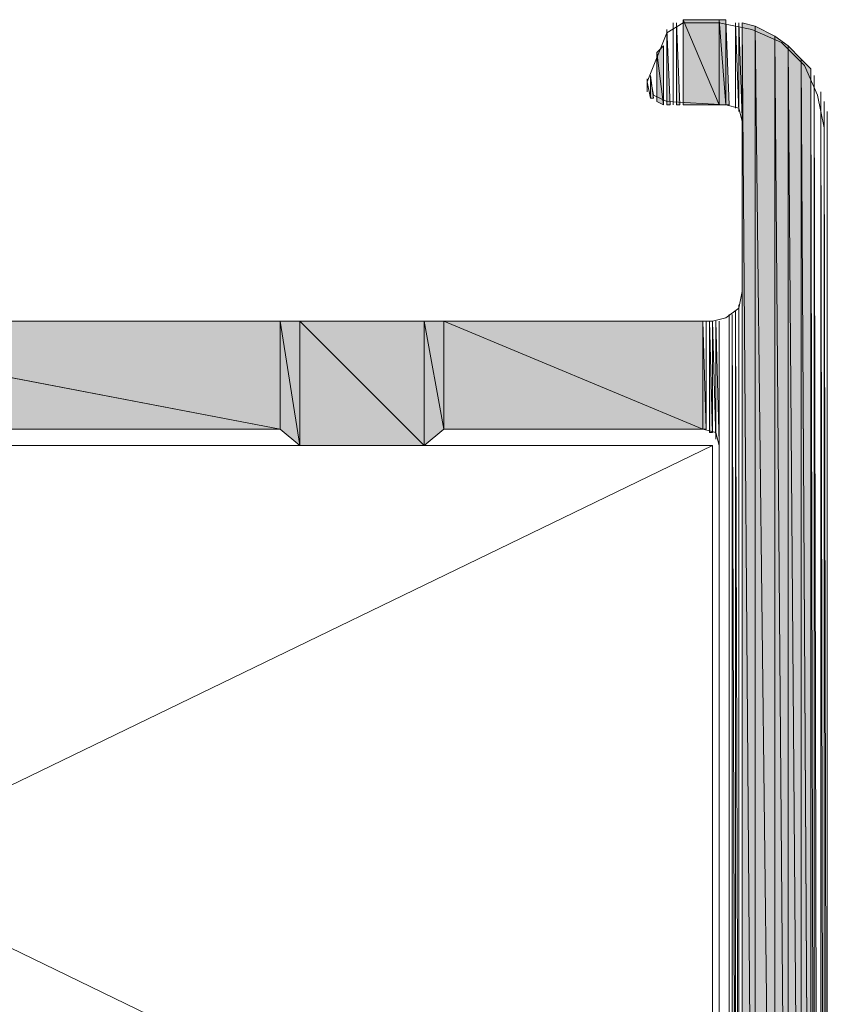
# Model space of a CAD drawing. Header units: millimetres. Extents: x -8934017 to -8932755, y 9525 to 11066.
# Tile 23 of 38: x -8933481 to -8933467, y 9627 to 9644. Entities that reach past the tile are written whole.
import ezdxf

# ---------------------------------------------------------------- set-up
doc = ezdxf.new("R2010")
doc.units = ezdxf.units.MM
doc.layers.add('Импорт в семействах', color=7, linetype='Continuous', lineweight=18)
doc.layers.add('Элементы узлов', color=7, linetype='Continuous', lineweight=18)

# ---------------------------------------------------------------- blocks, each defined once
blk = doc.blocks.new('Ригель в сборе - Окно для витража_dwg-21289138-Сечение 27')
at = {"layer": 'Импорт в семействах'}
for points in [[(-8933469.02, 9642.316), (-8933469.02, 9643.744), (-8933469.624, 9643.744)], [(-8933469.624, 9642.316), (-8933469.02, 9642.316), (-8933469.624, 9643.744)], [(-8933468.91, 9642.316), (-8933468.91, 9643.744), (-8933469.02, 9643.744)], [(-8933468.91, 9642.316), (-8933469.02, 9643.744), (-8933469.02, 9642.316)], [(-8933468.91, 9642.316), (-8933468.855, 9642.316), (-8933468.91, 9643.744)], [(-8933469.899, 9642.316), (-8933469.844, 9642.316), (-8933469.899, 9643.579)], [(-8933469.734, 9642.316), (-8933469.679, 9642.316), (-8933469.734, 9643.689)], [(-8933468.415, 9615.562), (-8933468.415, 9643.634), (-8933468.635, 9643.689)], [(-8933468.635, 9615.562), (-8933468.415, 9615.562), (-8933468.635, 9643.689)], [(-8933468.086, 9615.562), (-8933468.086, 9643.469), (-8933468.415, 9643.634)], [(-8933468.415, 9615.562), (-8933468.086, 9615.562), (-8933468.415, 9643.634)], [(-8933467.866, 9615.562), (-8933467.866, 9643.305), (-8933468.086, 9643.469)], [(-8933468.086, 9615.562), (-8933467.866, 9615.562), (-8933468.086, 9643.469)], [(-8933469.954, 9642.316), (-8933469.954, 9643.305), (-8933470.064, 9643.195)], [(-8933467.647, 9615.562), (-8933467.647, 9643.085), (-8933467.866, 9643.305)], [(-8933467.866, 9615.562), (-8933467.647, 9615.562), (-8933467.866, 9643.305)], [(-8933469.954, 9642.316), (-8933470.064, 9643.195), (-8933470.064, 9642.371)], [(-8933467.482, 9615.562), (-8933467.482, 9642.92), (-8933467.647, 9643.085)], [(-8933467.647, 9615.562), (-8933467.482, 9615.562), (-8933467.647, 9643.085)], [(-8933470.173, 9642.426), (-8933470.119, 9642.426), (-8933470.173, 9642.81)], [(-8933467.482, 9615.562), (-8933467.427, 9615.562), (-8933467.482, 9642.81)], [(-8933467.427, 9615.562), (-8933467.372, 9615.617), (-8933467.427, 9642.755)], [(-8933467.317, 9615.617), (-8933467.262, 9615.672), (-8933467.317, 9642.536)], [(-8933468.8, 9620.452), (-8933468.746, 9620.452), (-8933468.8, 9638.8)], [(-8933476.381, 9636.877), (-8933476.381, 9638.69), (-8933485.83, 9638.69)], [(-8933485.83, 9636.877), (-8933476.381, 9636.877), (-8933485.83, 9638.69)], [(-8933476.052, 9636.603), (-8933476.052, 9638.69), (-8933476.381, 9638.69)], [(-8933476.052, 9636.603), (-8933476.381, 9638.69), (-8933476.381, 9636.877)], [(-8933473.964, 9636.603), (-8933473.964, 9638.69), (-8933476.052, 9638.69)], [(-8933476.052, 9636.603), (-8933473.964, 9636.603), (-8933476.052, 9638.69)], [(-8933473.634, 9636.877), (-8933473.634, 9638.69), (-8933473.964, 9638.69)], [(-8933473.964, 9636.603), (-8933473.634, 9636.877), (-8933473.964, 9638.69)], [(-8933469.295, 9636.877), (-8933469.295, 9638.69), (-8933473.634, 9638.69)], [(-8933473.634, 9636.877), (-8933469.295, 9636.877), (-8933473.634, 9638.69)], [(-8933469.295, 9636.877), (-8933469.24, 9636.877), (-8933469.295, 9638.69)], [(-8933469.185, 9636.822), (-8933469.13, 9636.822), (-8933469.185, 9638.69)]]:
    blk.add_hatch(color=256, dxfattribs=at).paths.add_polyline_path(points)
for p, q in [((-8933469.02, 9643.744), (-8933469.624, 9643.744)), ((-8933469.624, 9643.744), (-8933469.02, 9642.316)), ((-8933469.02, 9642.316), (-8933469.624, 9643.744)), ((-8933469.624, 9643.744), (-8933469.624, 9642.316)), ((-8933469.02, 9642.316), (-8933469.02, 9643.744)), ((-8933468.91, 9643.744), (-8933469.02, 9643.744)), ((-8933469.02, 9643.744), (-8933468.91, 9642.316)), ((-8933468.91, 9642.316), (-8933469.02, 9643.744)), ((-8933469.02, 9643.744), (-8933469.02, 9642.316)), ((-8933468.91, 9642.316), (-8933468.91, 9643.744)), ((-8933468.855, 9642.316), (-8933468.91, 9643.744)), ((-8933468.91, 9643.744), (-8933468.91, 9642.316)), ((-8933469.844, 9642.316), (-8933469.899, 9643.579)), ((-8933469.899, 9643.579), (-8933469.899, 9642.316)), ((-8933469.679, 9642.316), (-8933469.734, 9643.689)), ((-8933469.734, 9643.689), (-8933469.734, 9642.316)), ((-8933468.415, 9643.634), (-8933468.635, 9643.689)), ((-8933468.635, 9643.689), (-8933468.415, 9615.562)), ((-8933468.415, 9615.562), (-8933468.635, 9643.689)), ((-8933468.635, 9643.689), (-8933468.635, 9615.562)), ((-8933468.415, 9615.562), (-8933468.415, 9643.634)), ((-8933468.086, 9643.469), (-8933468.415, 9643.634)), ((-8933468.415, 9643.634), (-8933468.086, 9615.562)), ((-8933468.086, 9615.562), (-8933468.415, 9643.634)), ((-8933468.415, 9643.634), (-8933468.415, 9615.562)), ((-8933468.086, 9615.562), (-8933468.086, 9643.469)), ((-8933467.866, 9643.305), (-8933468.086, 9643.469)), ((-8933468.086, 9643.469), (-8933467.866, 9615.562)), ((-8933467.866, 9615.562), (-8933468.086, 9643.469)), ((-8933468.086, 9643.469), (-8933468.086, 9615.562)), ((-8933469.954, 9643.305), (-8933470.064, 9643.195)), ((-8933469.954, 9642.316), (-8933469.954, 9643.305)), ((-8933467.866, 9615.562), (-8933467.866, 9643.305)), ((-8933467.647, 9643.085), (-8933467.866, 9643.305)), ((-8933467.866, 9643.305), (-8933467.647, 9615.562)), ((-8933467.647, 9615.562), (-8933467.866, 9643.305)), ((-8933467.866, 9643.305), (-8933467.866, 9615.562)), ((-8933470.064, 9643.195), (-8933469.954, 9642.316)), ((-8933469.954, 9642.316), (-8933470.064, 9643.195)), ((-8933470.064, 9643.195), (-8933470.064, 9642.371)), ((-8933467.647, 9615.562), (-8933467.647, 9643.085)), ((-8933467.482, 9642.92), (-8933467.647, 9643.085)), ((-8933467.647, 9643.085), (-8933467.482, 9615.562)), ((-8933467.482, 9615.562), (-8933467.647, 9643.085)), ((-8933467.647, 9643.085), (-8933467.647, 9615.562)), ((-8933467.482, 9615.562), (-8933467.482, 9642.92)), ((-8933470.119, 9642.426), (-8933470.173, 9642.81)), ((-8933470.173, 9642.81), (-8933470.173, 9642.426)), ((-8933467.427, 9615.562), (-8933467.482, 9642.81)), ((-8933467.482, 9642.81), (-8933467.482, 9615.562)), ((-8933467.372, 9615.617), (-8933467.427, 9642.755)), ((-8933467.427, 9642.755), (-8933467.427, 9615.562)), ((-8933470.173, 9642.426), (-8933470.119, 9642.426)), ((-8933467.262, 9615.672), (-8933467.317, 9642.536)), ((-8933467.317, 9642.536), (-8933467.317, 9615.617)), ((-8933470.064, 9642.371), (-8933469.954, 9642.316)), ((-8933469.899, 9642.316), (-8933469.844, 9642.316)), ((-8933469.734, 9642.316), (-8933469.679, 9642.316)), ((-8933469.624, 9642.316), (-8933469.02, 9642.316)), ((-8933469.02, 9642.316), (-8933468.91, 9642.316)), ((-8933468.91, 9642.316), (-8933468.855, 9642.316)), ((-8933468.746, 9620.452), (-8933468.8, 9638.8)), ((-8933468.8, 9638.8), (-8933468.8, 9620.452)), ((-8933476.381, 9638.69), (-8933485.83, 9638.69)), ((-8933485.83, 9638.69), (-8933476.381, 9636.877)), ((-8933476.381, 9636.877), (-8933485.83, 9638.69)), ((-8933476.381, 9636.877), (-8933476.381, 9638.69)), ((-8933476.052, 9638.69), (-8933476.381, 9638.69)), ((-8933476.381, 9638.69), (-8933476.052, 9636.603)), ((-8933476.052, 9636.603), (-8933476.381, 9638.69)), ((-8933476.381, 9638.69), (-8933476.381, 9636.877)), ((-8933476.052, 9636.603), (-8933476.052, 9638.69)), ((-8933473.964, 9638.69), (-8933476.052, 9638.69)), ((-8933476.052, 9638.69), (-8933473.964, 9636.603)), ((-8933473.964, 9636.603), (-8933476.052, 9638.69)), ((-8933476.052, 9638.69), (-8933476.052, 9636.603)), ((-8933473.964, 9636.603), (-8933473.964, 9638.69)), ((-8933473.634, 9638.69), (-8933473.964, 9638.69)), ((-8933473.964, 9638.69), (-8933473.634, 9636.877)), ((-8933473.634, 9636.877), (-8933473.964, 9638.69)), ((-8933473.964, 9638.69), (-8933473.964, 9636.603)), ((-8933473.634, 9636.877), (-8933473.634, 9638.69)), ((-8933469.295, 9638.69), (-8933473.634, 9638.69)), ((-8933473.634, 9638.69), (-8933469.295, 9636.877)), ((-8933469.295, 9636.877), (-8933473.634, 9638.69)), ((-8933473.634, 9638.69), (-8933473.634, 9636.877)), ((-8933469.295, 9636.877), (-8933469.295, 9638.69)), ((-8933469.24, 9636.877), (-8933469.295, 9638.69)), ((-8933469.295, 9638.69), (-8933469.295, 9636.877)), ((-8933469.13, 9636.822), (-8933469.185, 9638.69)), ((-8933469.185, 9638.69), (-8933469.185, 9636.822)), ((-8933485.83, 9636.877), (-8933476.381, 9636.877)), ((-8933476.381, 9636.877), (-8933476.052, 9636.603)), ((-8933473.964, 9636.603), (-8933473.634, 9636.877)), ((-8933473.634, 9636.877), (-8933469.295, 9636.877)), ((-8933469.295, 9636.877), (-8933469.24, 9636.877)), ((-8933469.185, 9636.822), (-8933469.13, 9636.822)), ((-8933476.052, 9636.603), (-8933473.964, 9636.603))]:
    blk.add_line(p, q, dxfattribs=at)
at = {"layer": 'Импорт в семействах', "color": 9, "true_color": 0xc0c0c0}
for p, q in [((-8933469.13, 9622.484), (-8933498.3, 9636.603)), ((-8933469.13, 9636.603), (-8933498.3, 9622.484))]:
    blk.add_line(p, q, dxfattribs=at)
at = {"layer": 'Импорт в семействах', "flags": 128}
for points in [[(-8933485.83, 9638.69), (-8933469.13, 9638.69), (-8933468.91, 9638.745), (-8933468.69, 9638.91), (-8933468.635, 9639.185), (-8933468.635, 9642.041), (-8933468.69, 9642.261), (-8933468.91, 9642.316), (-8933469.899, 9642.371), (-8933470.119, 9642.481), (-8933470.173, 9642.755), (-8933470.173, 9642.426), (-8933470.173, 9642.755), (-8933470.173, 9642.81), (-8933470.173, 9642.426), (-8933470.228, 9642.7), (-8933470.228, 9642.536), (-8933470.228, 9642.7), (-8933470.228, 9642.755), (-8933470.228, 9642.536), (-8933470.228, 9642.7), (-8933470.228, 9642.536), (-8933470.228, 9642.7), (-8933470.228, 9642.591), (-8933470.228, 9642.7), (-8933470.228, 9642.591), (-8933470.228, 9642.7), (-8933469.899, 9643.524), (-8933469.624, 9643.689), (-8933469.02, 9643.689), (-8933468.471, 9643.579), (-8933467.976, 9643.36), (-8933467.591, 9642.975), (-8933467.372, 9642.481), (-8933467.262, 9641.931), (-8933467.207, 9615.837), (-8933467.207, 9641.931), (-8933467.207, 9641.986), (-8933467.207, 9615.837), (-8933467.207, 9641.986), (-8933467.207, 9615.837)], [(-8933469.899, 9643.469), (-8933469.899, 9642.316), (-8933469.899, 9643.524), (-8933469.899, 9643.469), (-8933469.899, 9642.316), (-8933469.899, 9643.469), (-8933469.899, 9642.316), (-8933469.899, 9643.579), (-8933469.899, 9643.524), (-8933469.899, 9642.316), (-8933469.899, 9643.524)], [(-8933468.746, 9643.689), (-8933468.746, 9642.261), (-8933468.746, 9643.689), (-8933468.746, 9642.261), (-8933468.746, 9643.689), (-8933468.69, 9642.206), (-8933468.69, 9643.689), (-8933468.69, 9642.206), (-8933468.69, 9643.689), (-8933468.635, 9642.096), (-8933468.635, 9643.689), (-8933468.635, 9642.096), (-8933468.635, 9643.689), (-8933468.635, 9642.096), (-8933468.635, 9643.689), (-8933468.635, 9642.096), (-8933468.635, 9643.689), (-8933468.635, 9642.041), (-8933468.635, 9643.689), (-8933468.635, 9642.041), (-8933468.635, 9643.689)], [(-8933467.207, 9642.151), (-8933467.207, 9615.837), (-8933467.207, 9615.782), (-8933467.207, 9642.151), (-8933467.207, 9641.986), (-8933467.207, 9615.837), (-8933467.207, 9642.206), (-8933467.207, 9615.782), (-8933467.207, 9615.727), (-8933467.207, 9642.206)], [(-8933467.207, 9642.206), (-8933467.207, 9615.782), (-8933467.207, 9642.151)], [(-8933468.746, 9638.855), (-8933468.746, 9620.397), (-8933468.746, 9638.855), (-8933468.746, 9620.397), (-8933468.746, 9638.855), (-8933468.69, 9620.342), (-8933468.69, 9638.965), (-8933468.69, 9638.91), (-8933468.69, 9620.342), (-8933468.69, 9638.91)], [(-8933469.13, 9638.69), (-8933469.13, 9636.822), (-8933469.13, 9638.69), (-8933469.13, 9636.822), (-8933469.13, 9638.69), (-8933469.075, 9636.712), (-8933469.075, 9638.69), (-8933469.075, 9636.712), (-8933469.075, 9638.69), (-8933469.02, 9636.657), (-8933469.02, 9638.69), (-8933469.02, 9636.657), (-8933469.02, 9638.69), (-8933469.02, 9636.657), (-8933469.02, 9638.69), (-8933469.02, 9636.657), (-8933469.02, 9638.69), (-8933469.02, 9636.603), (-8933469.02, 9638.69), (-8933469.02, 9636.603), (-8933469.02, 9638.69)], [(-8933488.467, 9636.877), (-8933476.381, 9636.877), (-8933476.052, 9636.603), (-8933473.964, 9636.603), (-8933473.634, 9636.877), (-8933469.295, 9636.877), (-8933469.075, 9636.822), (-8933469.02, 9636.603), (-8933469.02, 9622.429), (-8933469.075, 9622.209), (-8933469.295, 9622.155)]]:
    blk.add_lwpolyline(points, dxfattribs=at)
for points in [[(-8933469.789, 9643.634), (-8933469.789, 9642.316), (-8933469.789, 9643.689), (-8933469.789, 9643.634), (-8933469.789, 9642.316)], [(-8933470.064, 9643.03), (-8933470.064, 9642.371), (-8933470.064, 9643.195), (-8933470.064, 9643.03), (-8933470.064, 9642.371)], [(-8933467.482, 9642.92), (-8933467.482, 9615.562), (-8933467.482, 9642.81), (-8933467.482, 9642.92), (-8933467.482, 9615.562)], [(-8933467.427, 9642.81), (-8933467.427, 9615.562), (-8933467.427, 9642.755), (-8933467.427, 9642.81), (-8933467.427, 9615.562)], [(-8933467.317, 9642.536), (-8933467.317, 9615.617), (-8933467.317, 9642.536), (-8933467.317, 9615.617)], [(-8933467.262, 9642.371), (-8933467.262, 9615.727), (-8933467.262, 9642.261), (-8933467.262, 9642.371), (-8933467.262, 9615.672), (-8933467.262, 9615.727)], [(-8933468.635, 9639.13), (-8933468.635, 9620.177), (-8933468.635, 9639.13), (-8933468.635, 9620.177), (-8933468.635, 9639.13), (-8933468.635, 9620.067), (-8933468.635, 9639.185), (-8933468.635, 9639.13), (-8933468.635, 9620.067)], [(-8933468.635, 9639.02), (-8933468.635, 9620.232), (-8933468.635, 9639.02), (-8933468.635, 9620.232), (-8933468.635, 9639.02), (-8933468.635, 9620.177), (-8933468.635, 9639.13), (-8933468.635, 9639.02), (-8933468.635, 9620.177)], [(-8933468.855, 9638.745), (-8933468.855, 9620.506), (-8933468.855, 9638.8), (-8933468.855, 9638.745), (-8933468.855, 9620.506)], [(-8933469.24, 9638.69), (-8933469.24, 9636.877), (-8933469.24, 9638.69), (-8933469.24, 9636.877)], [(-8933498.3, 9622.484), (-8933469.13, 9622.484), (-8933469.13, 9636.603), (-8933498.3, 9636.603)]]:
    blk.add_lwpolyline(points, close=True, dxfattribs=at)
blk = doc.blocks.new('Ригель в сборе - Ригель в сборе-21289257-Сечение 27')
blk.add_blockref('Ригель в сборе - Окно для витража_dwg-21289138-Сечение 27', (0, 0))

msp = doc.modelspace()

# ---------------------------------------------------------------- block references
at = {"layer": 'Элементы узлов'}
msp.add_blockref('Ригель в сборе - Ригель в сборе-21289257-Сечение 27', (0, 0), dxfattribs=at)

doc.saveas('drawing.dxf')
